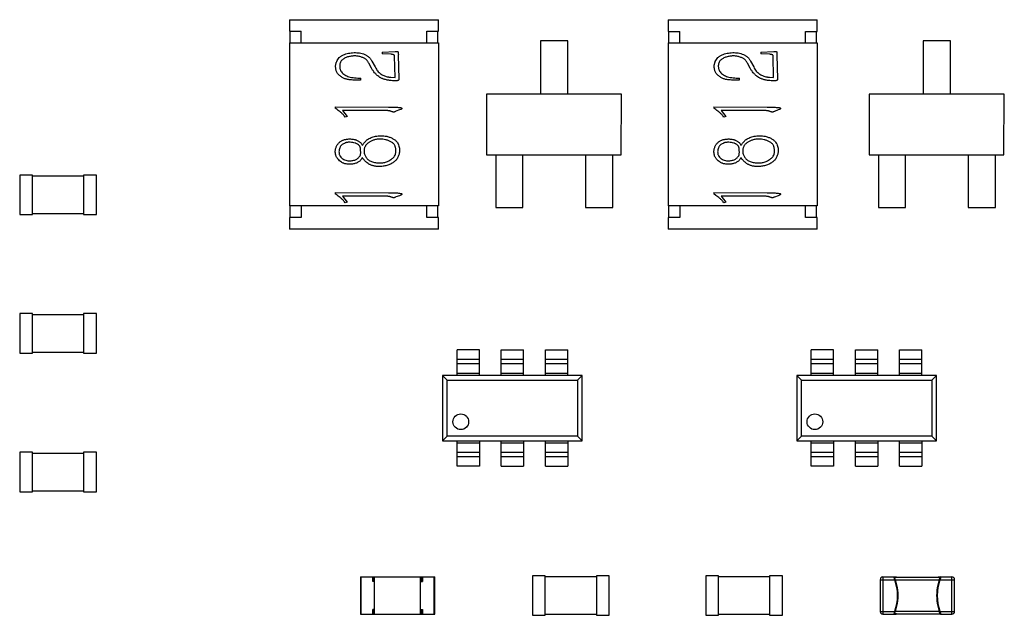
# Model space of a CAD drawing. Header units: inches. Extents: x -15 to 298, y -119 to 14.
# Tile 15 of 18: x 214 to 236, y -31 to -18. Entities that reach past the tile are written whole.
import ezdxf

# ---------------------------------------------------------------- set-up
doc = ezdxf.new("R2010")
doc.units = ezdxf.units.IN
doc.header["$LTSCALE"] = 1.21
doc.header["$MEASUREMENT"] = 0
doc.layers.get('0').update_dxf_attribs({"linetype": 'CONTINUOUS'})

msp = doc.modelspace()

# ---------------------------------------------------------------- linework, layer by layer
at = {"color": 7, "linetype": 'Continuous'}
for p, q in [((220.203, -18.314), (220.203, -18.564)), ((220.203, -18.314), (223.403, -18.314)), ((223.403, -18.564), (223.403, -18.314)), ((228.338, -18.315), (228.338, -18.565)), ((228.338, -18.315), (231.538, -18.315)), ((231.538, -18.565), (231.538, -18.315)), ((220.203, -18.564), (220.453, -18.564)), ((220.213, -18.564), (220.213, -18.814)), ((220.453, -18.814), (220.453, -18.564)), ((223.153, -18.814), (223.153, -18.564)), ((223.153, -18.564), (223.403, -18.564)), ((223.393, -18.814), (223.393, -18.564)), ((228.338, -18.565), (228.588, -18.565)), ((228.348, -18.565), (228.348, -18.815)), ((228.588, -18.815), (228.588, -18.565)), ((231.288, -18.815), (231.288, -18.565)), ((231.288, -18.565), (231.538, -18.565)), ((231.528, -18.815), (231.528, -18.565)), ((220.203, -18.814), (220.203, -22.314)), ((220.203, -18.814), (223.403, -18.814)), ((223.403, -18.814), (223.403, -22.314)), ((225.6, -18.768), (225.6, -19.915)), ((226.185, -18.768), (225.6, -18.768)), ((226.185, -19.915), (226.185, -18.768)), ((228.338, -18.815), (228.338, -22.315)), ((228.338, -18.815), (231.538, -18.815)), ((231.538, -18.815), (231.538, -22.315)), ((233.821, -18.769), (233.821, -19.915)), ((234.406, -18.769), (233.821, -18.769)), ((234.406, -19.915), (234.406, -18.769)), ((222.193, -19.01), (222.478, -18.997)), ((222.193, -19.01), (222.193, -19.046)), ((230.328, -19.01), (230.612, -18.997)), ((230.328, -19.01), (230.328, -19.046)), ((221.975, -19.203), (222.042, -19.329)), ((222.381, -19.056), (222.193, -19.046)), ((222.471, -19.556), (222.458, -19.095)), ((222.542, -19.074), (222.553, -19.587)), ((230.11, -19.203), (230.177, -19.33)), ((230.516, -19.057), (230.328, -19.046)), ((230.606, -19.556), (230.593, -19.095)), ((230.677, -19.075), (230.688, -19.587)), ((221.967, -19.357), (221.91, -19.252)), ((230.101, -19.358), (230.045, -19.252)), ((221.669, -19.569), (221.74, -19.571)), ((221.74, -19.61), (221.74, -19.571)), ((222.381, -19.551), (222.471, -19.556)), ((229.803, -19.569), (229.875, -19.572)), ((229.875, -19.61), (229.875, -19.572)), ((230.516, -19.551), (230.606, -19.556)), ((224.44, -19.915), (224.44, -21.215)), ((227.34, -19.915), (224.44, -19.915)), ((227.328, -21.215), (227.34, -19.915)), ((232.661, -19.915), (232.661, -21.215)), ((235.561, -19.915), (232.661, -19.915)), ((235.549, -21.215), (235.561, -19.915)), ((221.183, -20.188), (221.183, -20.216)), ((221.183, -20.188), (222.329, -20.191)), ((221.231, -20.247), (221.183, -20.216)), ((221.343, -20.263), (221.44, -20.397)), ((222.189, -20.265), (221.343, -20.263)), ((222.568, -20.255), (222.491, -20.283)), ((222.596, -20.242), (222.568, -20.255)), ((229.318, -20.188), (229.318, -20.216)), ((229.318, -20.188), (230.464, -20.191)), ((229.366, -20.247), (229.318, -20.216)), ((229.478, -20.263), (229.575, -20.397)), ((230.323, -20.265), (229.478, -20.263)), ((230.703, -20.255), (230.626, -20.284)), ((230.731, -20.242), (230.703, -20.255)), ((221.44, -20.397), (221.403, -20.407)), ((229.575, -20.397), (229.538, -20.407)), ((221.751, -20.982), (221.768, -21.013)), ((229.886, -20.983), (229.903, -21.013)), ((221.789, -21.307), (221.768, -21.276)), ((224.44, -21.215), (227.328, -21.215)), ((224.635, -21.215), (224.635, -22.35)), ((225.219, -22.35), (225.219, -21.215)), ((226.566, -21.215), (226.566, -22.35)), ((227.15, -22.35), (227.15, -21.215)), ((229.924, -21.307), (229.903, -21.276)), ((232.661, -21.215), (235.549, -21.215)), ((232.856, -21.215), (232.856, -22.35)), ((233.44, -22.35), (233.44, -21.215)), ((234.787, -21.215), (234.787, -22.35)), ((235.371, -22.35), (235.371, -21.215)), ((214.408, -21.652), (214.408, -22.502)), ((214.683, -21.652), (214.408, -21.652)), ((214.683, -22.502), (214.683, -21.652)), ((215.78, -21.677), (214.683, -21.677)), ((215.78, -21.652), (215.78, -22.502)), ((216.055, -21.652), (215.78, -21.652)), ((216.055, -22.502), (216.055, -21.652)), ((221.183, -22.029), (221.183, -22.057)), ((221.183, -22.029), (222.329, -22.032)), ((221.231, -22.088), (221.183, -22.057)), ((221.343, -22.104), (221.44, -22.238)), ((222.189, -22.106), (221.343, -22.104)), ((222.568, -22.096), (222.491, -22.124)), ((222.596, -22.083), (222.568, -22.096)), ((229.318, -22.029), (229.318, -22.058)), ((229.318, -22.029), (230.464, -22.032)), ((229.365, -22.089), (229.318, -22.058)), ((229.478, -22.104), (229.575, -22.238)), ((230.323, -22.106), (229.478, -22.104)), ((230.703, -22.096), (230.625, -22.125)), ((230.731, -22.083), (230.703, -22.096)), ((223.403, -22.314), (220.203, -22.314)), ((220.213, -22.314), (220.213, -22.564)), ((220.453, -22.314), (220.453, -22.564)), ((221.44, -22.238), (221.403, -22.248)), ((223.153, -22.564), (223.153, -22.314)), ((223.393, -22.564), (223.393, -22.314)), ((224.635, -22.35), (225.219, -22.35)), ((226.566, -22.35), (227.15, -22.35)), ((231.538, -22.315), (228.338, -22.315)), ((228.348, -22.315), (228.348, -22.565)), ((228.588, -22.315), (228.588, -22.565)), ((229.575, -22.238), (229.538, -22.248)), ((231.288, -22.565), (231.288, -22.315)), ((231.528, -22.565), (231.528, -22.315)), ((232.856, -22.35), (233.44, -22.35)), ((234.787, -22.35), (235.371, -22.35)), ((214.408, -22.502), (214.683, -22.502)), ((214.683, -22.477), (215.78, -22.477)), ((215.78, -22.502), (216.055, -22.502)), ((220.203, -22.564), (220.203, -22.814)), ((220.453, -22.564), (220.203, -22.564)), ((223.403, -22.564), (223.153, -22.564)), ((223.403, -22.814), (223.403, -22.564)), ((228.338, -22.565), (228.338, -22.815)), ((228.588, -22.565), (228.338, -22.565)), ((231.538, -22.565), (231.288, -22.565)), ((231.538, -22.815), (231.538, -22.565)), ((223.403, -22.814), (220.203, -22.814)), ((231.538, -22.815), (228.338, -22.815)), ((214.408, -24.631), (214.408, -25.481)), ((214.683, -24.631), (214.408, -24.631)), ((214.683, -25.481), (214.683, -24.631)), ((215.78, -24.656), (214.683, -24.656)), ((215.78, -24.631), (215.78, -25.481)), ((216.055, -24.631), (215.78, -24.631)), ((216.055, -25.481), (216.055, -24.631)), ((214.408, -25.481), (214.683, -25.481)), ((214.683, -25.456), (215.78, -25.456)), ((215.78, -25.481), (216.055, -25.481)), ((223.804, -25.961), (223.804, -25.411)), ((224.284, -25.411), (223.804, -25.411)), ((224.284, -25.961), (224.284, -25.411)), ((224.754, -25.961), (224.754, -25.411)), ((224.754, -25.411), (225.234, -25.411)), ((225.234, -25.961), (225.234, -25.411)), ((225.704, -25.961), (225.704, -25.411)), ((225.704, -25.411), (226.184, -25.411)), ((226.184, -25.961), (226.184, -25.411)), ((231.412, -25.961), (231.412, -25.411)), ((231.892, -25.411), (231.412, -25.411)), ((231.892, -25.961), (231.892, -25.411)), ((232.362, -25.961), (232.362, -25.411)), ((232.362, -25.411), (232.842, -25.411)), ((232.842, -25.961), (232.842, -25.411)), ((233.312, -25.961), (233.312, -25.411)), ((233.312, -25.411), (233.792, -25.411)), ((233.792, -25.961), (233.792, -25.411)), ((223.804, -25.611), (224.284, -25.611)), ((224.284, -25.711), (223.804, -25.711)), ((224.754, -25.611), (225.234, -25.611)), ((225.234, -25.711), (224.754, -25.711)), ((225.704, -25.611), (226.184, -25.611)), ((226.184, -25.711), (225.704, -25.711)), ((231.412, -25.611), (231.892, -25.611)), ((231.892, -25.711), (231.412, -25.711)), ((232.362, -25.611), (232.842, -25.611)), ((232.842, -25.711), (232.362, -25.711)), ((233.312, -25.611), (233.792, -25.611)), ((233.792, -25.711), (233.312, -25.711)), ((223.494, -25.961), (223.494, -27.361)), ((223.594, -26.061), (223.494, -25.961)), ((226.494, -25.961), (223.494, -25.961)), ((223.804, -25.911), (224.284, -25.911)), ((224.754, -25.911), (225.234, -25.911)), ((225.704, -25.911), (226.184, -25.911)), ((226.394, -26.061), (226.494, -25.961)), ((226.494, -27.361), (226.494, -25.961)), ((231.102, -25.961), (231.102, -27.361)), ((231.202, -26.061), (231.102, -25.961)), ((234.102, -25.961), (231.102, -25.961)), ((231.412, -25.911), (231.892, -25.911)), ((232.362, -25.911), (232.842, -25.911)), ((233.312, -25.911), (233.792, -25.911)), ((234.002, -26.061), (234.102, -25.961)), ((234.102, -27.361), (234.102, -25.961)), ((223.594, -27.261), (223.594, -26.061)), ((223.594, -26.061), (226.394, -26.061)), ((226.394, -26.061), (226.394, -27.261)), ((231.202, -27.261), (231.202, -26.061)), ((231.202, -26.061), (234.002, -26.061)), ((234.002, -26.061), (234.002, -27.261)), ((223.594, -27.261), (223.494, -27.361)), ((226.394, -27.261), (223.594, -27.261)), ((226.494, -27.361), (226.394, -27.261)), ((231.202, -27.261), (231.102, -27.361)), ((234.002, -27.261), (231.202, -27.261)), ((234.102, -27.361), (234.002, -27.261)), ((223.494, -27.361), (226.494, -27.361)), ((223.804, -27.911), (223.804, -27.361)), ((224.284, -27.411), (223.804, -27.411)), ((224.284, -27.361), (224.284, -27.911)), ((224.754, -27.911), (224.754, -27.361)), ((225.234, -27.411), (224.754, -27.411)), ((225.234, -27.361), (225.234, -27.911)), ((225.704, -27.911), (225.704, -27.361)), ((226.184, -27.411), (225.704, -27.411)), ((226.184, -27.361), (226.184, -27.911)), ((231.102, -27.361), (234.102, -27.361)), ((231.412, -27.911), (231.412, -27.361)), ((231.892, -27.411), (231.412, -27.411)), ((231.892, -27.361), (231.892, -27.911)), ((232.362, -27.911), (232.362, -27.361)), ((232.842, -27.411), (232.362, -27.411)), ((232.842, -27.361), (232.842, -27.911)), ((233.312, -27.911), (233.312, -27.361)), ((233.792, -27.411), (233.312, -27.411)), ((233.792, -27.361), (233.792, -27.911)), ((214.408, -27.61), (214.408, -28.46)), ((214.683, -27.61), (214.408, -27.61)), ((214.683, -28.46), (214.683, -27.61)), ((215.78, -27.635), (214.683, -27.635)), ((215.78, -27.61), (215.78, -28.46)), ((216.055, -27.61), (215.78, -27.61)), ((216.055, -28.46), (216.055, -27.61)), ((223.804, -27.611), (224.284, -27.611)), ((224.754, -27.611), (225.234, -27.611)), ((225.704, -27.611), (226.184, -27.611)), ((231.412, -27.611), (231.892, -27.611)), ((232.362, -27.611), (232.842, -27.611)), ((233.312, -27.611), (233.792, -27.611)), ((224.284, -27.711), (223.804, -27.711)), ((224.284, -27.911), (223.804, -27.911)), ((225.234, -27.711), (224.754, -27.711)), ((224.754, -27.911), (225.234, -27.911)), ((226.184, -27.711), (225.704, -27.711)), ((225.704, -27.911), (226.184, -27.911)), ((231.892, -27.711), (231.412, -27.711)), ((231.892, -27.911), (231.412, -27.911)), ((232.842, -27.711), (232.362, -27.711)), ((232.362, -27.911), (232.842, -27.911)), ((233.792, -27.711), (233.312, -27.711)), ((233.312, -27.911), (233.792, -27.911)), ((214.408, -28.46), (214.683, -28.46)), ((214.683, -28.435), (215.78, -28.435)), ((215.78, -28.46), (216.055, -28.46)), ((221.727, -30.288), (221.727, -31.088)), ((221.727, -30.288), (223.327, -30.288)), ((221.747, -31.088), (221.747, -30.288)), ((221.994, -30.388), (221.994, -30.288)), ((222.034, -30.388), (221.994, -30.388)), ((222.014, -30.388), (222.014, -30.288)), ((222.034, -31.088), (222.034, -30.288)), ((222.034, -30.988), (222.034, -30.388)), ((223.019, -31.088), (223.019, -30.288)), ((223.019, -30.388), (223.059, -30.388)), ((223.039, -30.388), (223.039, -30.288)), ((223.059, -30.288), (223.059, -30.388)), ((223.307, -30.288), (223.307, -31.088)), ((223.327, -31.088), (223.327, -30.288)), ((225.425, -30.263), (225.425, -31.113)), ((225.7, -30.263), (225.425, -30.263)), ((225.7, -31.113), (225.7, -30.263)), ((226.797, -30.288), (225.7, -30.288)), ((226.797, -30.263), (226.797, -31.113)), ((227.072, -30.263), (226.797, -30.263)), ((227.072, -31.113), (227.072, -30.263)), ((229.148, -30.263), (229.148, -31.113)), ((229.423, -30.263), (229.148, -30.263)), ((229.423, -31.113), (229.423, -30.263)), ((230.519, -30.288), (229.423, -30.288)), ((230.519, -30.263), (230.519, -31.113)), ((230.794, -30.263), (230.519, -30.263)), ((230.794, -31.113), (230.794, -30.263)), ((232.893, -30.348), (232.893, -31.028)), ((232.893, -30.348), (233.206, -30.348)), ((232.953, -30.288), (232.953, -30.348)), ((232.953, -30.288), (233.235, -30.288)), ((232.953, -30.348), (232.953, -31.088)), ((233.196, -30.298), (233.198, -30.288)), ((233.206, -30.348), (233.196, -30.298)), ((233.199, -30.288), (233.21, -30.296)), ((233.21, -30.296), (233.199, -30.288)), ((233.206, -30.348), (233.218, -30.345)), ((233.207, -30.352), (233.206, -30.348)), ((233.219, -30.348), (233.207, -30.352)), ((233.208, -30.298), (233.21, -30.296)), ((233.218, -30.345), (233.208, -30.298)), ((233.21, -30.296), (233.247, -30.296)), ((234.175, -30.298), (233.211, -30.298)), ((233.219, -30.348), (234.167, -30.348)), ((233.247, -30.298), (233.247, -30.296)), ((234.14, -30.296), (234.139, -30.298)), ((234.176, -30.296), (234.14, -30.296)), ((234.152, -30.288), (234.433, -30.288)), ((234.167, -30.348), (234.179, -30.352)), ((234.168, -30.345), (234.178, -30.298)), ((234.18, -30.348), (234.168, -30.345)), ((234.176, -30.296), (234.188, -30.288)), ((234.188, -30.288), (234.176, -30.296)), ((234.178, -30.298), (234.176, -30.296)), ((234.18, -30.348), (234.179, -30.352)), ((234.191, -30.298), (234.18, -30.348)), ((234.18, -30.348), (234.493, -30.348)), ((234.188, -30.288), (234.191, -30.298)), ((234.433, -31.088), (234.433, -30.288)), ((234.493, -31.028), (234.493, -30.348)), ((221.727, -31.088), (223.327, -31.088)), ((221.994, -31.088), (221.994, -30.988)), ((222.034, -30.988), (221.994, -30.988)), ((222.014, -31.088), (222.014, -30.988)), ((223.019, -30.988), (223.059, -30.988)), ((223.039, -31.088), (223.039, -30.988)), ((223.059, -30.988), (223.059, -31.088)), ((225.7, -31.088), (226.797, -31.088)), ((229.423, -31.088), (230.519, -31.088)), ((232.893, -31.028), (233.206, -31.028)), ((232.953, -31.088), (233.235, -31.088)), ((233.196, -31.078), (233.206, -31.028)), ((233.198, -31.088), (233.196, -31.078)), ((233.198, -31.088), (233.21, -31.08)), ((233.21, -31.08), (233.198, -31.088)), ((233.206, -31.028), (233.207, -31.025)), ((233.206, -31.028), (233.218, -31.032)), ((233.219, -31.029), (233.207, -31.025)), ((233.208, -31.078), (233.218, -31.032)), ((233.21, -31.08), (233.208, -31.078)), ((233.246, -31.08), (233.21, -31.08)), ((233.211, -31.078), (234.175, -31.078)), ((233.218, -31.031), (233.219, -31.029)), ((234.167, -31.028), (233.219, -31.028)), ((233.246, -31.08), (233.247, -31.078)), ((234.139, -31.078), (234.14, -31.08)), ((234.14, -31.08), (234.176, -31.08)), ((234.188, -31.088), (234.152, -31.088)), ((234.167, -31.029), (234.179, -31.025)), ((234.18, -31.028), (234.168, -31.032)), ((234.178, -31.079), (234.168, -31.032)), ((234.176, -31.08), (234.178, -31.079)), ((234.176, -31.08), (234.188, -31.088)), ((234.188, -31.088), (234.176, -31.08)), ((234.179, -31.025), (234.18, -31.028)), ((234.179, -31.025), (234.18, -31.028)), ((234.18, -31.028), (234.493, -31.028)), ((234.18, -31.028), (234.191, -31.078)), ((234.191, -31.078), (234.188, -31.088)), ((234.188, -31.088), (234.433, -31.088)), ((225.425, -31.113), (225.7, -31.113)), ((226.797, -31.113), (227.072, -31.113)), ((229.148, -31.113), (229.423, -31.113)), ((230.519, -31.113), (230.794, -31.113))]:
    msp.add_line(p, q, dxfattribs=at)
for points in [[(233.247, -30.296), (233.246, -30.295), (233.244, -30.292), (233.241, -30.29), (233.238, -30.289), (233.235, -30.288)], [(234.14, -30.296), (234.14, -30.295), (234.142, -30.292), (234.145, -30.29), (234.148, -30.289), (234.152, -30.288)], [(233.235, -31.088), (233.238, -31.088), (233.241, -31.086), (233.244, -31.084), (233.246, -31.082), (233.246, -31.08)], [(234.152, -31.088), (234.148, -31.088), (234.145, -31.086), (234.142, -31.084), (234.14, -31.082), (234.14, -31.08)]]:
    msp.add_lwpolyline(points, dxfattribs=at)
for centre in [(223.884, -26.954), (231.492, -26.954)]:
    msp.add_circle(centre, 0.169, dxfattribs=at)
for centre, radius, start, end in [((232.953, -30.348), 0.06, 89.9983, 179.9976), ((233.198, -30.3), 0.0115, 88.338, 89.9942), ((232.277, -30.688), 0.99, 340.1146, 19.8847), ((233.21, -30.275), 0.0214, 269.1211, 270.0091), ((233.528, -30.237), 0.328, 199.32, 199.7674), ((232.278, -30.689), 1.001, 13.3334, 19.8735), ((232.279, -30.688), 1, 346.6697, 13.328), ((235.107, -30.688), 1, 166.6792, 193.3172), ((235.11, -30.688), 0.99, 160.1233, 199.8732), ((235.108, -30.689), 1.001, 160.1231, 166.6749), ((233.857, -30.236), 0.33, 340.2445, 340.6828), ((233.874, -30.242), 0.311, 340.1202, 340.2382), ((234.188, -30.3), 0.0115, 90.0038, 91.7284), ((234.433, -30.348), 0.06, 359.9983, 89.9983), ((232.953, -31.028), 0.06, 179.9983, 269.9983), ((233.198, -31.076), 0.0124, 269.9997, 271.5295), ((233.21, -31.102), 0.0214, 89.9866, 90.8741), ((232.279, -30.688), 1.001, 340.1225, 346.6656), ((235.108, -30.688), 1.001, 193.3216, 199.8733), ((234.176, -31.099), 0.0187, 89.0327, 90.0779), ((234.188, -31.076), 0.0124, 268.3832, 269.9967), ((234.433, -31.028), 0.06, 269.9983, 359.9983)]:
    msp.add_arc(centre, radius, start, end, dxfattribs=at)
for points, knots in [([(221.194, -19.314), (221.195, -19.305), (221.196, -19.287), (221.201, -19.261), (221.208, -19.236), (221.221, -19.204), (221.241, -19.167), (221.268, -19.135), (221.292, -19.113), (221.313, -19.097), (221.336, -19.083), (221.37, -19.066), (221.415, -19.048), (221.472, -19.035), (221.53, -19.026), (221.591, -19.022), (221.65, -19.022), (221.689, -19.026), (221.708, -19.028)], [0, 0, 0, 0, 0.04056, 0.080199, 0.11933, 0.158647, 0.235109, 0.308918, 0.346402, 0.385188, 0.426202, 0.468811, 0.555666, 0.642847, 0.731382, 0.824016, 0.914961, 1, 1, 1, 1]), ([(221.708, -19.028), (221.727, -19.032), (221.766, -19.041), (221.813, -19.058), (221.848, -19.075), (221.872, -19.089), (221.893, -19.103), (221.912, -19.119), (221.928, -19.137), (221.945, -19.157), (221.96, -19.179), (221.97, -19.195), (221.975, -19.203)], [0, 0, 0, 0, 0.178665, 0.36171, 0.450547, 0.532589, 0.610158, 0.682633, 0.75425, 0.830914, 0.912513, 1, 1, 1, 1]), ([(222.478, -18.997), (222.483, -18.997), (222.493, -18.996), (222.506, -18.996), (222.515, -18.996), (222.522, -18.996), (222.528, -18.998), (222.536, -19.001), (222.539, -19.011), (222.541, -19.025), (222.543, -19.047), (222.543, -19.064), (222.542, -19.074)], [0, 0, 0, 0, 0.126171, 0.220766, 0.291014, 0.329847, 0.383467, 0.447465, 0.50163, 0.609553, 0.777132, 1, 1, 1, 1]), ([(229.329, -19.314), (229.329, -19.305), (229.33, -19.287), (229.335, -19.261), (229.343, -19.236), (229.355, -19.204), (229.376, -19.167), (229.402, -19.135), (229.427, -19.113), (229.448, -19.097), (229.471, -19.083), (229.505, -19.066), (229.55, -19.048), (229.606, -19.035), (229.665, -19.027), (229.725, -19.022), (229.785, -19.022), (229.824, -19.026), (229.842, -19.028)], [0, 0, 0, 0, 0.04056, 0.080199, 0.11933, 0.158647, 0.235109, 0.308918, 0.346402, 0.385188, 0.426202, 0.468811, 0.555666, 0.642847, 0.731382, 0.824016, 0.914961, 1, 1, 1, 1]), ([(229.842, -19.028), (229.862, -19.032), (229.901, -19.041), (229.948, -19.059), (229.983, -19.075), (230.007, -19.089), (230.028, -19.104), (230.047, -19.119), (230.063, -19.137), (230.08, -19.157), (230.095, -19.179), (230.105, -19.195), (230.11, -19.203)], [0, 0, 0, 0, 0.178665, 0.36171, 0.450547, 0.532589, 0.610158, 0.682633, 0.75425, 0.830914, 0.912513, 1, 1, 1, 1]), ([(230.612, -18.997), (230.618, -18.997), (230.628, -18.997), (230.64, -18.996), (230.649, -18.996), (230.657, -18.996), (230.663, -18.999), (230.67, -19.002), (230.674, -19.011), (230.676, -19.026), (230.677, -19.048), (230.677, -19.065), (230.677, -19.075)], [0, 0, 0, 0, 0.126171, 0.220766, 0.291014, 0.329847, 0.383467, 0.447465, 0.50163, 0.609553, 0.777132, 1, 1, 1, 1]), ([(221.472, -19.11), (221.46, -19.114), (221.436, -19.121), (221.402, -19.136), (221.371, -19.153), (221.341, -19.173), (221.316, -19.197), (221.298, -19.229), (221.286, -19.267), (221.284, -19.294), (221.283, -19.309)], [0, 0, 0, 0, 0.128549, 0.252059, 0.37207, 0.489287, 0.605325, 0.723602, 0.854193, 1, 1, 1, 1]), ([(221.91, -19.252), (221.906, -19.244), (221.896, -19.227), (221.882, -19.205), (221.867, -19.186), (221.851, -19.169), (221.832, -19.155), (221.809, -19.142), (221.782, -19.129), (221.75, -19.118), (221.717, -19.108), (221.682, -19.1), (221.648, -19.095), (221.614, -19.093), (221.579, -19.094), (221.544, -19.097), (221.508, -19.102), (221.484, -19.108), (221.472, -19.11)], [0, 0, 0, 0, 0.058396, 0.111846, 0.160296, 0.204353, 0.249702, 0.303241, 0.363309, 0.432397, 0.504746, 0.575179, 0.644577, 0.713411, 0.782791, 0.85304, 0.925801, 1, 1, 1, 1]), ([(222.458, -19.095), (222.458, -19.092), (222.458, -19.086), (222.456, -19.079), (222.453, -19.072), (222.447, -19.068), (222.438, -19.066), (222.424, -19.063), (222.404, -19.059), (222.389, -19.057), (222.381, -19.056)], [0, 0, 0, 0, 0.095126, 0.176936, 0.241478, 0.302349, 0.392385, 0.536148, 0.738985, 1, 1, 1, 1]), ([(229.607, -19.111), (229.595, -19.114), (229.571, -19.122), (229.537, -19.136), (229.506, -19.154), (229.476, -19.173), (229.451, -19.197), (229.433, -19.229), (229.421, -19.267), (229.418, -19.294), (229.417, -19.309)], [0, 0, 0, 0, 0.128549, 0.252059, 0.37207, 0.489287, 0.605325, 0.723602, 0.854193, 1, 1, 1, 1]), ([(230.045, -19.252), (230.04, -19.244), (230.031, -19.228), (230.017, -19.205), (230.002, -19.186), (229.986, -19.169), (229.967, -19.155), (229.944, -19.142), (229.917, -19.129), (229.885, -19.118), (229.851, -19.108), (229.817, -19.1), (229.783, -19.095), (229.748, -19.094), (229.714, -19.094), (229.679, -19.097), (229.643, -19.103), (229.619, -19.108), (229.607, -19.111)], [0, 0, 0, 0, 0.058396, 0.111846, 0.160296, 0.204353, 0.249702, 0.303241, 0.363309, 0.432397, 0.504746, 0.575179, 0.644577, 0.713411, 0.782791, 0.85304, 0.925801, 1, 1, 1, 1]), ([(230.593, -19.095), (230.593, -19.092), (230.593, -19.086), (230.591, -19.079), (230.588, -19.073), (230.582, -19.069), (230.572, -19.066), (230.558, -19.063), (230.539, -19.06), (230.524, -19.058), (230.516, -19.057)], [0, 0, 0, 0, 0.095126, 0.176936, 0.241478, 0.302349, 0.392385, 0.536148, 0.738985, 1, 1, 1, 1]), ([(221.539, -19.61), (221.527, -19.609), (221.503, -19.607), (221.47, -19.602), (221.438, -19.596), (221.409, -19.589), (221.38, -19.578), (221.35, -19.563), (221.32, -19.544), (221.29, -19.523), (221.261, -19.499), (221.238, -19.472), (221.22, -19.443), (221.21, -19.414), (221.203, -19.385), (221.198, -19.359), (221.195, -19.335), (221.194, -19.321), (221.194, -19.314)], [0, 0, 0, 0, 0.072111, 0.139571, 0.202474, 0.261167, 0.32039, 0.38436, 0.45396, 0.529849, 0.605785, 0.675022, 0.739754, 0.801558, 0.860553, 0.913198, 0.959627, 1, 1, 1, 1]), ([(221.283, -19.309), (221.282, -19.316), (221.282, -19.331), (221.285, -19.354), (221.291, -19.376), (221.302, -19.405), (221.322, -19.438), (221.353, -19.473), (221.39, -19.503), (221.434, -19.525), (221.484, -19.542), (221.54, -19.556), (221.602, -19.565), (221.646, -19.567), (221.669, -19.569)], [0, 0, 0, 0, 0.044269, 0.087659, 0.131499, 0.175682, 0.264676, 0.353973, 0.444614, 0.53756, 0.63673, 0.747518, 0.868112, 1, 1, 1, 1]), ([(222.355, -19.62), (222.343, -19.618), (222.32, -19.615), (222.286, -19.607), (222.255, -19.599), (222.226, -19.591), (222.2, -19.581), (222.177, -19.571), (222.156, -19.56), (222.132, -19.544), (222.105, -19.523), (222.077, -19.5), (222.053, -19.477), (222.027, -19.448), (221.998, -19.408), (221.977, -19.375), (221.967, -19.357)], [0, 0, 0, 0, 0.074906, 0.144397, 0.209879, 0.271304, 0.327769, 0.38014, 0.428976, 0.474304, 0.557328, 0.632913, 0.699502, 0.759219, 0.875057, 1, 1, 1, 1]), ([(222.042, -19.329), (222.051, -19.345), (222.068, -19.376), (222.097, -19.416), (222.126, -19.45), (222.159, -19.477), (222.193, -19.497), (222.228, -19.514), (222.265, -19.528), (222.299, -19.538), (222.327, -19.544), (222.347, -19.548), (222.365, -19.55), (222.376, -19.551), (222.381, -19.551)], [0, 0, 0, 0, 0.12992, 0.244692, 0.348379, 0.447692, 0.541046, 0.628011, 0.717816, 0.822596, 0.875774, 0.92305, 0.963931, 1, 1, 1, 1]), ([(229.674, -19.61), (229.662, -19.609), (229.638, -19.607), (229.604, -19.603), (229.573, -19.597), (229.543, -19.589), (229.515, -19.578), (229.485, -19.564), (229.455, -19.545), (229.425, -19.523), (229.396, -19.499), (229.373, -19.472), (229.355, -19.444), (229.345, -19.414), (229.338, -19.385), (229.333, -19.359), (229.329, -19.336), (229.329, -19.321), (229.329, -19.314)], [0, 0, 0, 0, 0.072111, 0.139571, 0.202474, 0.261167, 0.32039, 0.38436, 0.45396, 0.529849, 0.605785, 0.675022, 0.739754, 0.801558, 0.860553, 0.913198, 0.959627, 1, 1, 1, 1]), ([(229.417, -19.309), (229.417, -19.316), (229.417, -19.332), (229.42, -19.354), (229.426, -19.376), (229.437, -19.405), (229.457, -19.439), (229.488, -19.474), (229.525, -19.503), (229.569, -19.525), (229.619, -19.543), (229.675, -19.556), (229.737, -19.565), (229.781, -19.568), (229.803, -19.569)], [0, 0, 0, 0, 0.044269, 0.087659, 0.131499, 0.175682, 0.264676, 0.353973, 0.444614, 0.53756, 0.63673, 0.747518, 0.868112, 1, 1, 1, 1]), ([(230.49, -19.62), (230.478, -19.619), (230.454, -19.615), (230.421, -19.608), (230.39, -19.6), (230.361, -19.591), (230.335, -19.582), (230.312, -19.571), (230.291, -19.56), (230.266, -19.544), (230.24, -19.524), (230.212, -19.5), (230.188, -19.477), (230.162, -19.448), (230.133, -19.408), (230.112, -19.375), (230.101, -19.358)], [0, 0, 0, 0, 0.074906, 0.144397, 0.209879, 0.271304, 0.327769, 0.38014, 0.428976, 0.474304, 0.557328, 0.632913, 0.699502, 0.759219, 0.875057, 1, 1, 1, 1]), ([(230.177, -19.33), (230.186, -19.346), (230.203, -19.376), (230.231, -19.416), (230.261, -19.451), (230.294, -19.477), (230.328, -19.497), (230.363, -19.514), (230.4, -19.528), (230.434, -19.538), (230.462, -19.545), (230.482, -19.548), (230.5, -19.551), (230.51, -19.551), (230.516, -19.551)], [0, 0, 0, 0, 0.12992, 0.244692, 0.348379, 0.447692, 0.541046, 0.628011, 0.717816, 0.822596, 0.875774, 0.92305, 0.963931, 1, 1, 1, 1]), ([(221.74, -19.61), (221.73, -19.611), (221.71, -19.612), (221.682, -19.614), (221.656, -19.615), (221.626, -19.615), (221.587, -19.614), (221.556, -19.611), (221.539, -19.61)], [0, 0, 0, 0, 0.154618, 0.294753, 0.420443, 0.531745, 0.754418, 1, 1, 1, 1]), ([(222.553, -19.587), (222.553, -19.59), (222.554, -19.596), (222.552, -19.605), (222.547, -19.612), (222.541, -19.619), (222.531, -19.623), (222.516, -19.626), (222.496, -19.628), (222.463, -19.628), (222.415, -19.626), (222.375, -19.622), (222.355, -19.62)], [0, 0, 0, 0, 0.042972, 0.08259, 0.119194, 0.155657, 0.203078, 0.269108, 0.356907, 0.467239, 0.72092, 1, 1, 1, 1]), ([(229.875, -19.61), (229.864, -19.611), (229.845, -19.612), (229.817, -19.614), (229.791, -19.615), (229.761, -19.616), (229.722, -19.614), (229.69, -19.612), (229.674, -19.61)], [0, 0, 0, 0, 0.154618, 0.294753, 0.420443, 0.531745, 0.754418, 1, 1, 1, 1]), ([(230.688, -19.587), (230.688, -19.59), (230.689, -19.596), (230.687, -19.605), (230.682, -19.612), (230.676, -19.619), (230.665, -19.623), (230.651, -19.626), (230.631, -19.628), (230.598, -19.628), (230.55, -19.627), (230.51, -19.623), (230.49, -19.62)], [0, 0, 0, 0, 0.042972, 0.08259, 0.119194, 0.155657, 0.203078, 0.269108, 0.356907, 0.467239, 0.72092, 1, 1, 1, 1]), ([(221.403, -20.407), (221.394, -20.396), (221.376, -20.376), (221.351, -20.349), (221.329, -20.326), (221.303, -20.303), (221.271, -20.277), (221.244, -20.257), (221.231, -20.247)], [0, 0, 0, 0, 0.182521, 0.340784, 0.47405, 0.582493, 0.783876, 1, 1, 1, 1]), ([(222.491, -20.283), (222.483, -20.287), (222.471, -20.293), (222.454, -20.299), (222.443, -20.303), (222.434, -20.304), (222.426, -20.299), (222.414, -20.294), (222.398, -20.288), (222.379, -20.282), (222.359, -20.276), (222.337, -20.271), (222.312, -20.268), (222.288, -20.267), (222.265, -20.266), (222.243, -20.266), (222.217, -20.265), (222.199, -20.265), (222.189, -20.265)], [0, 0, 0, 0, 0.077552, 0.135047, 0.171683, 0.189142, 0.217144, 0.260761, 0.31788, 0.382721, 0.452149, 0.521319, 0.599908, 0.692383, 0.749832, 0.819554, 0.903629, 1, 1, 1, 1]), ([(222.329, -20.191), (222.339, -20.191), (222.359, -20.191), (222.387, -20.192), (222.413, -20.193), (222.436, -20.193), (222.456, -20.194), (222.474, -20.195), (222.489, -20.195), (222.513, -20.196), (222.545, -20.199), (222.579, -20.203), (222.602, -20.208), (222.613, -20.211), (222.622, -20.217), (222.621, -20.222), (222.62, -20.224)], [0, 0, 0, 0, 0.10289, 0.197298, 0.282164, 0.358549, 0.426454, 0.484819, 0.534708, 0.576121, 0.719763, 0.856698, 0.914102, 0.955065, 0.979823, 1, 1, 1, 1]), ([(222.62, -20.224), (222.62, -20.224), (222.618, -20.227), (222.616, -20.232), (222.608, -20.238), (222.601, -20.241), (222.596, -20.242)], [0, 0, 0, 0, 0.060542, 0.256447, 0.558267, 1, 1, 1, 1]), ([(229.538, -20.407), (229.529, -20.396), (229.511, -20.376), (229.486, -20.349), (229.464, -20.326), (229.438, -20.303), (229.406, -20.277), (229.379, -20.257), (229.366, -20.247)], [0, 0, 0, 0, 0.182521, 0.340784, 0.47405, 0.582493, 0.783876, 1, 1, 1, 1]), ([(230.626, -20.284), (230.618, -20.287), (230.605, -20.293), (230.589, -20.3), (230.578, -20.304), (230.569, -20.305), (230.561, -20.299), (230.549, -20.295), (230.533, -20.288), (230.514, -20.282), (230.494, -20.276), (230.471, -20.271), (230.447, -20.268), (230.423, -20.267), (230.4, -20.266), (230.378, -20.266), (230.352, -20.265), (230.333, -20.265), (230.323, -20.265)], [0, 0, 0, 0, 0.077552, 0.135047, 0.171683, 0.189142, 0.217144, 0.260761, 0.31788, 0.382721, 0.452149, 0.521319, 0.599908, 0.692383, 0.749832, 0.819554, 0.903629, 1, 1, 1, 1]), ([(230.464, -20.191), (230.474, -20.191), (230.494, -20.192), (230.522, -20.192), (230.548, -20.193), (230.571, -20.193), (230.591, -20.194), (230.609, -20.195), (230.624, -20.195), (230.648, -20.197), (230.68, -20.199), (230.713, -20.203), (230.737, -20.208), (230.748, -20.212), (230.756, -20.217), (230.755, -20.222), (230.755, -20.224)], [0, 0, 0, 0, 0.10289, 0.197298, 0.282164, 0.358549, 0.426454, 0.484819, 0.534708, 0.576121, 0.719763, 0.856698, 0.914102, 0.955065, 0.979823, 1, 1, 1, 1]), ([(230.755, -20.224), (230.755, -20.225), (230.753, -20.227), (230.751, -20.232), (230.743, -20.238), (230.736, -20.241), (230.731, -20.242)], [0, 0, 0, 0, 0.060542, 0.256447, 0.558267, 1, 1, 1, 1]), ([(221.188, -21.144), (221.188, -21.135), (221.189, -21.115), (221.195, -21.086), (221.204, -21.058), (221.215, -21.031), (221.229, -21.005), (221.246, -20.982), (221.265, -20.96), (221.288, -20.942), (221.311, -20.926), (221.335, -20.912), (221.36, -20.901), (221.385, -20.892), (221.413, -20.885), (221.443, -20.88), (221.477, -20.877), (221.501, -20.877), (221.513, -20.877)], [0, 0, 0, 0, 0.062476, 0.123776, 0.18605, 0.248501, 0.310863, 0.371894, 0.432238, 0.49322, 0.553466, 0.611954, 0.669176, 0.72588, 0.784458, 0.849525, 0.921496, 1, 1, 1, 1]), ([(221.513, -20.877), (221.527, -20.878), (221.553, -20.88), (221.587, -20.884), (221.614, -20.89), (221.636, -20.899), (221.66, -20.91), (221.685, -20.924), (221.708, -20.939), (221.727, -20.954), (221.742, -20.967), (221.748, -20.978), (221.751, -20.982)], [0, 0, 0, 0, 0.150235, 0.298904, 0.375828, 0.463002, 0.561821, 0.670848, 0.777263, 0.866128, 0.940041, 1, 1, 1, 1]), ([(221.768, -21.013), (221.774, -21.005), (221.785, -20.99), (221.8, -20.969), (221.815, -20.951), (221.832, -20.932), (221.854, -20.91), (221.884, -20.887), (221.918, -20.866), (221.958, -20.847), (222.004, -20.831), (222.056, -20.82), (222.112, -20.811), (222.17, -20.808), (222.23, -20.809), (222.271, -20.816), (222.292, -20.82)], [0, 0, 0, 0, 0.049924, 0.094048, 0.132193, 0.164512, 0.224487, 0.286867, 0.353894, 0.427606, 0.508416, 0.599304, 0.695334, 0.792135, 0.892583, 1, 1, 1, 1]), ([(222.15, -20.879), (222.135, -20.88), (222.108, -20.881), (222.069, -20.886), (222.033, -20.894), (222.001, -20.905), (221.971, -20.917), (221.944, -20.929), (221.92, -20.943), (221.898, -20.958), (221.879, -20.973), (221.862, -20.991), (221.847, -21.009), (221.833, -21.03), (221.822, -21.052), (221.814, -21.077), (221.808, -21.104), (221.807, -21.122), (221.807, -21.132)], [0, 0, 0, 0, 0.090444, 0.173967, 0.251863, 0.323781, 0.391092, 0.454246, 0.51293, 0.567715, 0.620299, 0.671178, 0.722807, 0.7744, 0.827525, 0.881833, 0.939343, 1, 1, 1, 1]), ([(222.488, -21.121), (222.488, -21.112), (222.488, -21.095), (222.483, -21.069), (222.477, -21.043), (222.468, -21.018), (222.454, -20.994), (222.435, -20.973), (222.411, -20.953), (222.383, -20.937), (222.353, -20.922), (222.323, -20.91), (222.293, -20.9), (222.255, -20.89), (222.207, -20.881), (222.169, -20.88), (222.15, -20.879)], [0, 0, 0, 0, 0.057479, 0.11355, 0.170083, 0.226321, 0.283885, 0.344454, 0.40904, 0.480778, 0.554449, 0.624008, 0.689716, 0.752721, 0.876099, 1, 1, 1, 1]), ([(222.292, -20.82), (222.304, -20.823), (222.328, -20.829), (222.362, -20.842), (222.395, -20.855), (222.425, -20.871), (222.453, -20.888), (222.478, -20.905), (222.498, -20.924), (222.52, -20.949), (222.54, -20.984), (222.558, -21.03), (222.568, -21.078), (222.568, -21.11), (222.568, -21.127)], [0, 0, 0, 0, 0.082068, 0.162255, 0.240426, 0.317492, 0.390038, 0.456289, 0.516763, 0.571378, 0.676867, 0.784406, 0.892574, 1, 1, 1, 1]), ([(229.322, -21.145), (229.323, -21.135), (229.324, -21.115), (229.33, -21.087), (229.338, -21.058), (229.35, -21.031), (229.364, -21.005), (229.381, -20.982), (229.4, -20.961), (229.422, -20.942), (229.446, -20.926), (229.47, -20.912), (229.494, -20.901), (229.52, -20.892), (229.548, -20.885), (229.578, -20.881), (229.612, -20.878), (229.636, -20.877), (229.648, -20.877)], [0, 0, 0, 0, 0.062476, 0.123776, 0.18605, 0.248501, 0.310863, 0.371894, 0.432238, 0.49322, 0.553466, 0.611954, 0.669176, 0.72588, 0.784458, 0.849525, 0.921496, 1, 1, 1, 1]), ([(229.648, -20.877), (229.661, -20.878), (229.688, -20.88), (229.722, -20.884), (229.749, -20.891), (229.771, -20.899), (229.795, -20.911), (229.82, -20.924), (229.843, -20.939), (229.862, -20.954), (229.876, -20.968), (229.883, -20.978), (229.886, -20.983)], [0, 0, 0, 0, 0.150235, 0.298904, 0.375828, 0.463002, 0.561821, 0.670848, 0.777263, 0.866128, 0.940041, 1, 1, 1, 1]), ([(229.903, -21.013), (229.909, -21.005), (229.92, -20.99), (229.935, -20.969), (229.95, -20.951), (229.967, -20.932), (229.989, -20.91), (230.019, -20.888), (230.053, -20.866), (230.093, -20.848), (230.139, -20.831), (230.191, -20.82), (230.246, -20.811), (230.305, -20.808), (230.365, -20.81), (230.406, -20.817), (230.427, -20.82)], [0, 0, 0, 0, 0.049924, 0.094048, 0.132193, 0.164512, 0.224487, 0.286867, 0.353894, 0.427606, 0.508416, 0.599304, 0.695334, 0.792135, 0.892583, 1, 1, 1, 1]), ([(230.284, -20.88), (230.27, -20.88), (230.243, -20.882), (230.204, -20.887), (230.168, -20.895), (230.135, -20.905), (230.106, -20.917), (230.079, -20.93), (230.055, -20.943), (230.033, -20.958), (230.014, -20.974), (229.997, -20.991), (229.981, -21.01), (229.968, -21.03), (229.957, -21.053), (229.949, -21.077), (229.943, -21.104), (229.942, -21.122), (229.941, -21.132)], [0, 0, 0, 0, 0.090444, 0.173967, 0.251863, 0.323781, 0.391092, 0.454246, 0.51293, 0.567715, 0.620299, 0.671178, 0.722807, 0.7744, 0.827525, 0.881833, 0.939343, 1, 1, 1, 1]), ([(230.623, -21.122), (230.623, -21.113), (230.623, -21.095), (230.618, -21.069), (230.611, -21.043), (230.602, -21.018), (230.589, -20.995), (230.57, -20.973), (230.546, -20.954), (230.518, -20.937), (230.487, -20.923), (230.457, -20.91), (230.428, -20.9), (230.39, -20.89), (230.342, -20.882), (230.304, -20.88), (230.284, -20.88)], [0, 0, 0, 0, 0.057479, 0.11355, 0.170083, 0.226321, 0.283885, 0.344454, 0.40904, 0.480778, 0.554449, 0.624008, 0.689716, 0.752721, 0.876099, 1, 1, 1, 1]), ([(230.427, -20.82), (230.439, -20.823), (230.463, -20.83), (230.497, -20.842), (230.53, -20.856), (230.56, -20.871), (230.588, -20.888), (230.613, -20.906), (230.633, -20.924), (230.654, -20.95), (230.675, -20.985), (230.693, -21.03), (230.703, -21.078), (230.703, -21.111), (230.703, -21.127)], [0, 0, 0, 0, 0.082068, 0.162255, 0.240426, 0.317492, 0.390038, 0.456289, 0.516763, 0.571378, 0.676867, 0.784406, 0.892574, 1, 1, 1, 1]), ([(221.425, -21.415), (221.415, -21.413), (221.396, -21.409), (221.369, -21.401), (221.344, -21.391), (221.313, -21.374), (221.279, -21.347), (221.248, -21.316), (221.227, -21.287), (221.213, -21.266), (221.203, -21.245), (221.195, -21.217), (221.189, -21.183), (221.188, -21.157), (221.188, -21.144)], [0, 0, 0, 0, 0.075705, 0.148092, 0.215998, 0.281967, 0.413406, 0.550476, 0.618557, 0.681832, 0.741614, 0.797776, 0.903684, 1, 1, 1, 1]), ([(221.399, -20.964), (221.388, -20.969), (221.366, -20.979), (221.34, -20.995), (221.32, -21.012), (221.306, -21.027), (221.295, -21.045), (221.282, -21.073), (221.27, -21.11), (221.268, -21.14), (221.267, -21.155)], [0, 0, 0, 0, 0.142837, 0.293257, 0.370916, 0.452082, 0.538895, 0.632792, 0.821384, 1, 1, 1, 1]), ([(221.733, -21.142), (221.733, -21.133), (221.733, -21.118), (221.732, -21.095), (221.729, -21.076), (221.726, -21.06), (221.721, -21.045), (221.714, -21.032), (221.703, -21.019), (221.691, -21.006), (221.676, -20.994), (221.658, -20.984), (221.638, -20.975), (221.606, -20.964), (221.563, -20.953), (221.517, -20.949), (221.48, -20.948), (221.452, -20.951), (221.425, -20.956), (221.407, -20.961), (221.399, -20.964)], [0, 0, 0, 0, 0.055765, 0.105241, 0.147256, 0.182546, 0.215584, 0.249374, 0.285085, 0.323509, 0.365167, 0.411034, 0.460617, 0.515299, 0.632882, 0.755619, 0.817717, 0.879368, 0.939709, 1, 1, 1, 1]), ([(221.528, -21.345), (221.542, -21.344), (221.567, -21.341), (221.604, -21.331), (221.636, -21.318), (221.663, -21.3), (221.685, -21.281), (221.703, -21.264), (221.717, -21.248), (221.726, -21.231), (221.73, -21.213), (221.733, -21.193), (221.734, -21.169), (221.734, -21.151), (221.733, -21.142)], [0, 0, 0, 0, 0.123336, 0.237771, 0.342796, 0.441969, 0.532125, 0.608782, 0.672081, 0.724935, 0.777528, 0.840646, 0.915029, 1, 1, 1, 1]), ([(221.807, -21.132), (221.807, -21.143), (221.808, -21.167), (221.815, -21.201), (221.826, -21.233), (221.842, -21.264), (221.862, -21.292), (221.887, -21.317), (221.917, -21.338), (221.95, -21.357), (221.988, -21.372), (222.029, -21.383), (222.072, -21.39), (222.117, -21.394), (222.163, -21.394), (222.207, -21.39), (222.249, -21.382), (222.275, -21.373), (222.288, -21.369)], [0, 0, 0, 0, 0.056143, 0.111185, 0.165151, 0.219599, 0.274312, 0.33014, 0.3877, 0.449247, 0.513471, 0.580572, 0.650327, 0.72393, 0.797787, 0.867884, 0.934913, 1, 1, 1, 1]), ([(222.568, -21.127), (222.568, -21.139), (222.567, -21.164), (222.56, -21.201), (222.549, -21.236), (222.535, -21.27), (222.515, -21.301), (222.494, -21.33), (222.469, -21.356), (222.44, -21.38), (222.409, -21.4), (222.374, -21.418), (222.337, -21.433), (222.297, -21.447), (222.256, -21.456), (222.213, -21.464), (222.17, -21.468), (222.141, -21.469), (222.126, -21.469)], [0, 0, 0, 0, 0.060918, 0.120066, 0.178415, 0.237204, 0.295661, 0.353306, 0.410772, 0.469202, 0.529017, 0.590972, 0.655126, 0.722354, 0.791148, 0.860125, 0.929942, 1, 1, 1, 1]), ([(222.288, -21.369), (222.304, -21.363), (222.337, -21.35), (222.374, -21.326), (222.403, -21.306), (222.422, -21.29), (222.438, -21.275), (222.456, -21.255), (222.473, -21.228), (222.484, -21.193), (222.489, -21.157), (222.489, -21.133), (222.488, -21.121)], [0, 0, 0, 0, 0.148308, 0.306245, 0.384443, 0.455498, 0.519753, 0.57815, 0.685885, 0.793408, 0.899936, 1, 1, 1, 1]), ([(229.56, -21.415), (229.55, -21.413), (229.531, -21.41), (229.504, -21.401), (229.479, -21.391), (229.448, -21.374), (229.413, -21.347), (229.382, -21.316), (229.361, -21.288), (229.348, -21.267), (229.338, -21.245), (229.33, -21.217), (229.324, -21.184), (229.323, -21.157), (229.322, -21.145)], [0, 0, 0, 0, 0.075705, 0.148092, 0.215998, 0.281967, 0.413406, 0.550476, 0.618557, 0.681832, 0.741614, 0.797776, 0.903684, 1, 1, 1, 1]), ([(229.534, -20.964), (229.523, -20.969), (229.501, -20.979), (229.474, -20.995), (229.455, -21.012), (229.441, -21.027), (229.43, -21.046), (229.417, -21.073), (229.405, -21.11), (229.403, -21.14), (229.402, -21.155)], [0, 0, 0, 0, 0.142837, 0.293257, 0.370916, 0.452082, 0.538895, 0.632792, 0.821384, 1, 1, 1, 1]), ([(229.868, -21.142), (229.868, -21.134), (229.868, -21.118), (229.867, -21.096), (229.864, -21.077), (229.861, -21.06), (229.856, -21.046), (229.848, -21.032), (229.838, -21.019), (229.826, -21.007), (229.811, -20.995), (229.793, -20.984), (229.772, -20.975), (229.741, -20.964), (229.697, -20.954), (229.652, -20.949), (229.615, -20.949), (229.587, -20.951), (229.56, -20.956), (229.542, -20.962), (229.534, -20.964)], [0, 0, 0, 0, 0.055765, 0.105241, 0.147256, 0.182546, 0.215584, 0.249374, 0.285085, 0.323509, 0.365167, 0.411034, 0.460617, 0.515299, 0.632882, 0.755619, 0.817717, 0.879368, 0.939709, 1, 1, 1, 1]), ([(229.663, -21.346), (229.676, -21.344), (229.702, -21.341), (229.738, -21.331), (229.771, -21.318), (229.798, -21.301), (229.82, -21.282), (229.838, -21.264), (229.852, -21.248), (229.86, -21.232), (229.865, -21.214), (229.867, -21.193), (229.869, -21.169), (229.869, -21.151), (229.868, -21.142)], [0, 0, 0, 0, 0.123336, 0.237771, 0.342796, 0.441969, 0.532125, 0.608782, 0.672081, 0.724935, 0.777528, 0.840646, 0.915029, 1, 1, 1, 1]), ([(229.941, -21.132), (229.942, -21.144), (229.943, -21.167), (229.95, -21.201), (229.961, -21.233), (229.977, -21.264), (229.997, -21.292), (230.022, -21.317), (230.051, -21.339), (230.085, -21.357), (230.123, -21.372), (230.163, -21.383), (230.207, -21.39), (230.252, -21.394), (230.298, -21.394), (230.342, -21.39), (230.383, -21.382), (230.41, -21.373), (230.423, -21.369)], [0, 0, 0, 0, 0.056143, 0.111185, 0.165151, 0.219599, 0.274312, 0.33014, 0.3877, 0.449247, 0.513471, 0.580572, 0.650327, 0.72393, 0.797787, 0.867884, 0.934913, 1, 1, 1, 1]), ([(230.703, -21.127), (230.703, -21.14), (230.702, -21.165), (230.695, -21.201), (230.684, -21.236), (230.669, -21.27), (230.65, -21.301), (230.629, -21.33), (230.603, -21.356), (230.575, -21.38), (230.543, -21.4), (230.509, -21.419), (230.472, -21.434), (230.432, -21.447), (230.391, -21.456), (230.348, -21.464), (230.305, -21.468), (230.275, -21.469), (230.261, -21.469)], [0, 0, 0, 0, 0.060918, 0.120066, 0.178415, 0.237204, 0.295661, 0.353306, 0.410772, 0.469202, 0.529017, 0.590972, 0.655126, 0.722354, 0.791148, 0.860125, 0.929942, 1, 1, 1, 1]), ([(230.423, -21.369), (230.439, -21.363), (230.472, -21.35), (230.509, -21.327), (230.538, -21.306), (230.557, -21.29), (230.573, -21.275), (230.591, -21.256), (230.608, -21.228), (230.619, -21.193), (230.624, -21.157), (230.623, -21.133), (230.623, -21.122)], [0, 0, 0, 0, 0.148308, 0.306245, 0.384443, 0.455498, 0.519753, 0.57815, 0.685885, 0.793408, 0.899936, 1, 1, 1, 1]), ([(221.267, -21.155), (221.268, -21.165), (221.269, -21.183), (221.274, -21.209), (221.282, -21.232), (221.297, -21.256), (221.321, -21.281), (221.352, -21.308), (221.39, -21.329), (221.434, -21.343), (221.481, -21.35), (221.512, -21.347), (221.528, -21.345)], [0, 0, 0, 0, 0.079788, 0.151286, 0.215443, 0.274663, 0.386756, 0.497904, 0.612535, 0.739701, 0.870379, 1, 1, 1, 1]), ([(221.768, -21.276), (221.764, -21.283), (221.757, -21.297), (221.746, -21.317), (221.731, -21.337), (221.713, -21.356), (221.688, -21.372), (221.66, -21.388), (221.628, -21.401), (221.594, -21.412), (221.555, -21.419), (221.512, -21.42), (221.468, -21.419), (221.438, -21.416), (221.425, -21.415)], [0, 0, 0, 0, 0.059085, 0.117854, 0.178051, 0.242003, 0.313932, 0.397735, 0.486328, 0.572891, 0.668028, 0.780216, 0.89631, 1, 1, 1, 1]), ([(222.126, -21.469), (222.113, -21.469), (222.088, -21.468), (222.051, -21.465), (222.018, -21.459), (221.987, -21.45), (221.96, -21.44), (221.935, -21.429), (221.912, -21.418), (221.885, -21.401), (221.857, -21.38), (221.829, -21.354), (221.808, -21.329), (221.795, -21.314), (221.789, -21.307)], [0, 0, 0, 0, 0.101177, 0.195336, 0.282253, 0.362436, 0.437876, 0.508585, 0.574031, 0.635648, 0.748446, 0.846708, 0.931782, 1, 1, 1, 1]), ([(229.402, -21.155), (229.403, -21.165), (229.404, -21.183), (229.409, -21.209), (229.417, -21.232), (229.432, -21.256), (229.456, -21.282), (229.487, -21.308), (229.525, -21.329), (229.569, -21.343), (229.616, -21.351), (229.647, -21.347), (229.663, -21.346)], [0, 0, 0, 0, 0.079788, 0.151286, 0.215443, 0.274663, 0.386756, 0.497904, 0.612535, 0.739701, 0.870379, 1, 1, 1, 1]), ([(229.903, -21.276), (229.899, -21.283), (229.892, -21.297), (229.88, -21.318), (229.866, -21.338), (229.848, -21.356), (229.823, -21.372), (229.794, -21.388), (229.763, -21.401), (229.728, -21.412), (229.69, -21.419), (229.647, -21.421), (229.602, -21.42), (229.573, -21.417), (229.56, -21.415)], [0, 0, 0, 0, 0.059085, 0.117854, 0.178051, 0.242003, 0.313932, 0.397735, 0.486328, 0.572891, 0.668028, 0.780216, 0.89631, 1, 1, 1, 1]), ([(230.261, -21.469), (230.248, -21.469), (230.222, -21.468), (230.186, -21.465), (230.153, -21.459), (230.122, -21.451), (230.095, -21.44), (230.07, -21.429), (230.047, -21.418), (230.02, -21.402), (229.992, -21.381), (229.964, -21.354), (229.943, -21.329), (229.93, -21.314), (229.924, -21.307)], [0, 0, 0, 0, 0.101177, 0.195336, 0.282253, 0.362436, 0.437876, 0.508585, 0.574031, 0.635648, 0.748446, 0.846708, 0.931782, 1, 1, 1, 1]), ([(221.403, -22.248), (221.394, -22.237), (221.376, -22.217), (221.351, -22.19), (221.329, -22.167), (221.303, -22.144), (221.271, -22.118), (221.244, -22.098), (221.231, -22.088)], [0, 0, 0, 0, 0.182521, 0.340784, 0.47405, 0.582493, 0.783876, 1, 1, 1, 1]), ([(222.491, -22.124), (222.483, -22.128), (222.471, -22.134), (222.454, -22.14), (222.443, -22.144), (222.434, -22.146), (222.426, -22.14), (222.414, -22.136), (222.398, -22.129), (222.379, -22.123), (222.359, -22.117), (222.337, -22.112), (222.312, -22.109), (222.288, -22.108), (222.265, -22.107), (222.243, -22.107), (222.217, -22.106), (222.199, -22.106), (222.189, -22.106)], [0, 0, 0, 0, 0.077552, 0.135047, 0.171683, 0.189142, 0.217144, 0.260761, 0.31788, 0.382721, 0.452149, 0.521319, 0.599908, 0.692383, 0.749832, 0.819554, 0.903629, 1, 1, 1, 1]), ([(222.329, -22.032), (222.339, -22.032), (222.359, -22.032), (222.387, -22.033), (222.413, -22.034), (222.436, -22.034), (222.456, -22.035), (222.474, -22.036), (222.489, -22.036), (222.513, -22.037), (222.545, -22.04), (222.579, -22.044), (222.602, -22.049), (222.613, -22.052), (222.622, -22.058), (222.621, -22.063), (222.62, -22.065)], [0, 0, 0, 0, 0.10289, 0.197298, 0.282164, 0.358549, 0.426454, 0.484819, 0.534708, 0.576121, 0.719763, 0.856698, 0.914102, 0.955065, 0.979823, 1, 1, 1, 1]), ([(222.62, -22.065), (222.62, -22.066), (222.618, -22.068), (222.616, -22.073), (222.608, -22.079), (222.601, -22.082), (222.596, -22.083)], [0, 0, 0, 0, 0.060542, 0.256447, 0.558267, 1, 1, 1, 1]), ([(229.538, -22.248), (229.529, -22.237), (229.511, -22.217), (229.485, -22.19), (229.464, -22.167), (229.438, -22.144), (229.406, -22.118), (229.379, -22.099), (229.365, -22.089)], [0, 0, 0, 0, 0.182521, 0.340784, 0.47405, 0.582493, 0.783876, 1, 1, 1, 1]), ([(230.625, -22.125), (230.618, -22.128), (230.605, -22.134), (230.589, -22.141), (230.578, -22.145), (230.569, -22.146), (230.561, -22.14), (230.549, -22.136), (230.533, -22.129), (230.514, -22.123), (230.494, -22.117), (230.471, -22.112), (230.447, -22.109), (230.423, -22.108), (230.4, -22.107), (230.378, -22.107), (230.352, -22.106), (230.333, -22.106), (230.323, -22.106)], [0, 0, 0, 0, 0.077552, 0.135047, 0.171683, 0.189142, 0.217144, 0.260761, 0.31788, 0.382721, 0.452149, 0.521319, 0.599908, 0.692383, 0.749832, 0.819554, 0.903629, 1, 1, 1, 1]), ([(230.464, -22.032), (230.474, -22.032), (230.494, -22.033), (230.522, -22.033), (230.548, -22.034), (230.571, -22.035), (230.591, -22.035), (230.609, -22.036), (230.624, -22.036), (230.648, -22.038), (230.68, -22.04), (230.713, -22.044), (230.737, -22.049), (230.748, -22.053), (230.756, -22.058), (230.755, -22.063), (230.755, -22.065)], [0, 0, 0, 0, 0.10289, 0.197298, 0.282164, 0.358549, 0.426454, 0.484819, 0.534708, 0.576121, 0.719763, 0.856698, 0.914102, 0.955065, 0.979823, 1, 1, 1, 1]), ([(230.755, -22.065), (230.755, -22.066), (230.753, -22.068), (230.75, -22.073), (230.743, -22.079), (230.736, -22.082), (230.731, -22.083)], [0, 0, 0, 0, 0.060542, 0.256447, 0.558267, 1, 1, 1, 1]), ([(233.218, -30.345), (233.217, -30.342), (233.215, -30.336), (233.213, -30.327), (233.211, -30.319), (233.209, -30.313), (233.209, -30.309), (233.209, -30.306), (233.209, -30.304), (233.209, -30.302), (233.209, -30.3), (233.21, -30.299), (233.21, -30.298), (233.211, -30.298), (233.211, -30.298)], [0, 0, 0, 0, 0.192589, 0.376833, 0.546138, 0.693995, 0.757958, 0.8144, 0.862889, 0.903208, 0.935535, 0.960735, 0.980913, 1, 1, 1, 1]), ([(234.175, -30.298), (234.175, -30.298), (234.176, -30.298), (234.177, -30.299), (234.177, -30.3), (234.178, -30.302), (234.178, -30.304), (234.178, -30.307), (234.177, -30.312), (234.176, -30.319), (234.174, -30.327), (234.171, -30.336), (234.169, -30.342), (234.168, -30.345)], [0, 0, 0, 0, 0.019103, 0.039295, 0.064487, 0.096811, 0.137135, 0.185631, 0.306002, 0.453867, 0.623171, 0.807412, 1, 1, 1, 1]), ([(233.211, -31.078), (233.211, -31.078), (233.21, -31.078), (233.21, -31.077), (233.209, -31.076), (233.209, -31.075), (233.209, -31.073), (233.209, -31.07), (233.209, -31.068), (233.209, -31.063), (233.211, -31.057), (233.213, -31.049), (233.215, -31.041), (233.217, -31.035), (233.218, -31.032)], [0, 0, 0, 0, 0.019094, 0.039281, 0.06448, 0.09681, 0.137137, 0.185637, 0.242087, 0.306057, 0.453924, 0.623224, 0.807446, 1, 1, 1, 1]), ([(234.167, -31.028), (234.167, -31.028), (234.167, -31.029), (234.167, -31.029), (234.167, -31.029)], [0, 0, 0, 0, 0.500098, 1, 1, 1, 1]), ([(234.167, -31.029), (234.167, -31.029), (234.167, -31.03), (234.168, -31.031), (234.168, -31.031)], [0, 0, 0, 0, 0.250127, 1, 1, 1, 1]), ([(234.168, -31.032), (234.169, -31.035), (234.171, -31.041), (234.174, -31.049), (234.176, -31.057), (234.177, -31.063), (234.177, -31.068), (234.178, -31.07), (234.178, -31.073), (234.178, -31.075), (234.177, -31.076), (234.177, -31.077), (234.176, -31.078), (234.175, -31.078), (234.175, -31.078)], [0, 0, 0, 0, 0.192582, 0.376822, 0.546124, 0.693984, 0.757947, 0.814389, 0.862878, 0.903198, 0.935521, 0.960715, 0.980902, 1, 1, 1, 1])]:
    msp.add_open_spline(points, degree=3, knots=knots, dxfattribs=at)
for points in [[(233.218, -30.345), (233.218, -30.345), (233.218, -30.345), (233.218, -30.345)], [(233.219, -30.348), (233.219, -30.348), (233.219, -30.348), (233.219, -30.348)], [(234.168, -30.345), (234.168, -30.345), (234.168, -30.345), (234.168, -30.345)], [(233.218, -31.032), (233.218, -31.032), (233.218, -31.031), (233.218, -31.031)], [(233.219, -31.029), (233.219, -31.029), (233.219, -31.028), (233.219, -31.028)], [(234.168, -31.032), (234.168, -31.032), (234.168, -31.032), (234.168, -31.031)]]:
    msp.add_open_spline(points, degree=3, dxfattribs=at)

doc.saveas('drawing.dxf')
